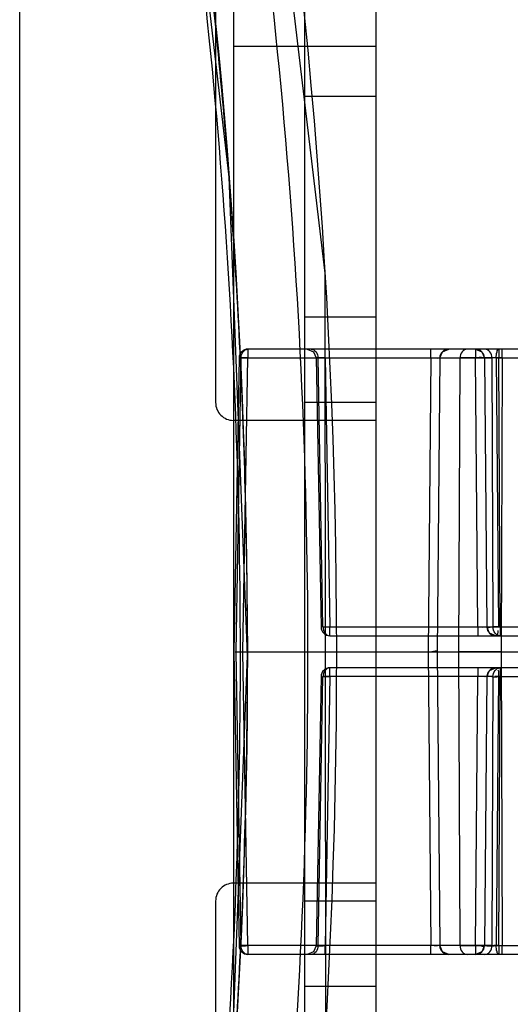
# Model space of a CAD drawing. Header units: millimetres. Extents: x 193 to 799, y 92 to 1287.
# Tile 28 of 55: x 218 to 232, y 1025 to 1053. Entities that reach past the tile are written whole.
import ezdxf

# ---------------------------------------------------------------- set-up
doc = ezdxf.new("R2010")
doc.units = ezdxf.units.MM
doc.header["$LTSCALE"] = 90.210878
doc.layers.get('0').update_dxf_attribs({"linetype": 'CONTINUOUS'})

msp = doc.modelspace()

# ---------------------------------------------------------------- linework, layer by layer
at = {"color": 7, "linetype": 'Continuous'}
for p, q in [((223.789, 1283.818), (223.789, 111.818)), ((225.789, 1283.818), (225.789, 111.818)), ((227.789, 1283.818), (227.789, 111.818)), ((217.789, 1005.318), (217.789, 1065.318)), ((223.289, 1053.318), (223.289, 1042.318)), ((227.789, 1052.318), (223.789, 1052.318)), ((227.789, 1050.918), (225.789, 1050.918)), ((227.789, 1044.718), (225.789, 1044.718)), ((224.198, 1043.818), (224.198, 1043.57)), ((248.973, 1043.818), (224.198, 1043.818)), ((226.363, 1043.57), (226.363, 1043.818)), ((229.332, 1043.57), (229.332, 1043.818)), ((230.588, 1043.818), (230.588, 1043.57)), ((231.241, 1043.818), (231.241, 1043.57)), ((231.336, 1043.57), (231.336, 1043.818)), ((223.948, 1043.572), (223.8, 1035.32)), ((224.001, 1043.57), (223.853, 1035.318)), ((224.001, 1043.57), (231.044, 1043.57)), ((224.05, 1035.318), (224.198, 1043.57)), ((226.113, 1043.572), (226.248, 1036.013)), ((226.301, 1036.015), (226.166, 1043.57)), ((226.363, 1043.57), (226.498, 1036.015)), ((229.332, 1043.57), (229.26, 1035.318)), ((229.582, 1043.57), (229.51, 1035.318)), ((230.119, 1035.318), (230.154, 1043.57)), ((230.654, 1036.015), (230.588, 1043.57)), ((230.838, 1043.57), (230.904, 1036.015)), ((231.044, 1043.57), (231.076, 1036.015)), ((231.166, 1043.57), (231.232, 1036.015)), ((231.166, 1043.57), (248.89, 1043.57)), ((231.273, 1036.015), (231.241, 1043.57)), ((231.336, 1043.57), (231.301, 1035.318)), ((227.789, 1042.318), (225.789, 1042.318)), ((227.789, 1041.818), (223.789, 1041.818)), ((226.301, 1036.015), (231.076, 1036.015)), ((226.498, 1035.768), (226.498, 1036.015)), ((230.654, 1036.015), (230.654, 1035.768)), ((231.232, 1036.015), (246.924, 1036.015)), ((231.273, 1036.015), (231.273, 1035.768)), ((226.498, 1035.768), (246.924, 1035.768)), ((223.8, 1035.318), (223.948, 1027.063)), ((223.842, 1035.318), (224.05, 1035.318)), ((223.853, 1035.318), (224.001, 1027.065)), ((223.853, 1035.318), (247.304, 1035.318)), ((224.198, 1027.065), (224.05, 1035.318)), ((229.26, 1035.318), (229.332, 1027.065)), ((229.51, 1035.318), (229.582, 1027.065)), ((230.154, 1027.065), (230.119, 1035.318)), ((231.301, 1035.318), (231.336, 1027.065)), ((226.498, 1034.62), (226.498, 1034.868)), ((246.924, 1034.868), (226.498, 1034.868)), ((230.654, 1034.868), (230.654, 1034.62)), ((231.273, 1034.868), (231.273, 1034.62)), ((226.248, 1034.622), (226.113, 1027.063)), ((226.166, 1027.065), (226.301, 1034.62)), ((231.076, 1034.62), (226.301, 1034.62)), ((226.498, 1034.62), (226.363, 1027.065)), ((230.588, 1027.065), (230.654, 1034.62)), ((230.904, 1034.62), (230.838, 1027.065)), ((231.076, 1034.62), (231.044, 1027.065)), ((231.232, 1034.62), (231.166, 1027.065)), ((231.232, 1034.62), (246.924, 1034.62)), ((231.241, 1027.065), (231.273, 1034.62)), ((227.789, 1028.818), (223.789, 1028.818)), ((223.289, 1028.318), (223.289, 1017.318)), ((227.789, 1028.318), (225.789, 1028.318)), ((231.044, 1027.065), (224.001, 1027.065)), ((224.198, 1027.065), (224.198, 1026.818)), ((226.363, 1026.818), (226.363, 1027.065)), ((229.332, 1026.818), (229.332, 1027.065)), ((230.588, 1027.065), (230.588, 1026.818)), ((231.166, 1027.065), (248.89, 1027.065)), ((231.241, 1027.065), (231.241, 1026.818)), ((231.336, 1026.818), (231.336, 1027.065)), ((248.973, 1026.818), (224.198, 1026.818)), ((227.789, 1025.918), (225.789, 1025.918))]:
    msp.add_line(p, q, dxfattribs=at)
for points in [[(223.889, 1003.592), (226.379, 1024.663), (226.369, 1045.95), (223.854, 1067.037)], [(222.128, 1008.442), (223.668, 1021.774), (224.184, 1035.216), (223.668, 1048.659), (222.128, 1061.991)], [(225.863, 1043.818), (226.038, 1043.746), (226.113, 1043.572)], [(229.582, 1043.57), (229.656, 1043.745), (229.832, 1043.818)], [(230.588, 1043.818), (230.764, 1043.745), (230.838, 1043.57)], [(231.154, 1035.768), (230.978, 1035.84), (230.904, 1036.015)], [(230.904, 1034.62), (230.978, 1034.795), (231.154, 1034.868)], [(226.113, 1027.063), (226.038, 1026.889), (225.863, 1026.818)], [(229.832, 1026.818), (229.656, 1026.89), (229.582, 1027.065)], [(230.838, 1027.065), (230.764, 1026.89), (230.588, 1026.818)]]:
    msp.add_lwpolyline(points, dxfattribs=at)
for centre, radius, start, end in [((46.689, 1035.217), 180, 349.88083, 10.18227), ((46.689, 1035.217), 177.5, 350.84662, 9.21787), ((224.198, 1043.568), 0.25, 90, 178.9749), ((229.832, 1043.568), 0.25, 90.0013, 179.5), ((230.588, 1043.568), 0.25, 0.5, 90), ((230.734, 483.383), 560.188, 89.93851, 90.0594), ((231.143, 1025.649), 17.921, 89.6851, 90.3149), ((223.789, 1042.318), 0.5, 180, 270.0004), ((226.498, 1036.018), 0.25, 181.0251, 270), ((231.154, 1036.018), 0.25, 180.5, 270), ((231.175, 1053.654), 17.639, 269.68, 270.32), ((226.498, 1034.618), 0.25, 90, 178.9749), ((231.154, 1034.618), 0.25, 90, 179.5), ((223.789, 1028.318), 0.5, 89.9996, 180), ((224.198, 1027.068), 0.25, 181.0251, 270), ((229.832, 1027.068), 0.25, 180.5, 270.0012), ((230.734, 1587.253), 560.188, 269.9406, 270.06149), ((230.588, 1027.068), 0.25, 270, 359.5)]:
    msp.add_arc(centre, radius, start, end, dxfattribs=at)
for points, knots in [([(222.935, 1003.766), (223.915, 1008.954), (225.394, 1019.443), (226.13, 1035.317), (225.375, 1051.189), (223.884, 1061.676), (222.898, 1066.862)], [0, 0, 0, 0, 0.249658, 0.500008, 0.750351, 1, 1, 1, 1]), ([(221.902, 1007.017), (222.333, 1009.665), (223.077, 1015.004), (223.826, 1023.082), (224.202, 1031.229), (224.197, 1039.399), (223.813, 1047.546), (223.055, 1055.624), (222.304, 1060.964), (221.87, 1063.613)], [0, 0, 0, 0, 0.1416, 0.284416, 0.428031, 0.571899, 0.715483, 0.858322, 1, 1, 1, 1]), ([(221.638, 1063.533), (223.185, 1054.223), (224.757, 1035.317), (223.206, 1016.409), (221.671, 1007.097)], [0, 0, 0, 0, 0.499992, 1, 1, 1, 1]), ([(224.001, 1043.57), (224.001, 1043.631), (224.032, 1043.751), (224.145, 1043.818), (224.198, 1043.818)], [0, 0, 0, 0, 0.541498, 1, 1, 1, 1]), ([(225.969, 1043.818), (226.021, 1043.818), (226.134, 1043.751), (226.165, 1043.631), (226.166, 1043.57)], [0, 0, 0, 0, 0.458503, 1, 1, 1, 1]), ([(230.351, 1043.818), (230.299, 1043.818), (230.185, 1043.751), (230.154, 1043.631), (230.154, 1043.57)], [0, 0, 0, 0, 0.458502, 1, 1, 1, 1]), ([(231.044, 1043.57), (231.044, 1043.631), (231.012, 1043.751), (230.899, 1043.818), (230.847, 1043.818)], [0, 0, 0, 0, 0.541498, 1, 1, 1, 1]), ([(231.166, 1043.57), (231.166, 1043.629), (231.171, 1043.704), (231.213, 1043.818), (231.243, 1043.818)], [0, 0, 0, 0, 0.660712, 1, 1, 1, 1]), ([(226.363, 1043.57), (226.288, 1043.571), (226.233, 1043.575), (226.094, 1043.572), (226.149, 1043.57), (226.166, 1043.57)], [0, 0, 0, 0, 0.754176, 0.830496, 1, 1, 1, 1]), ([(229.332, 1043.57), (229.363, 1043.57), (229.419, 1043.569), (229.503, 1043.575), (229.541, 1043.562), (229.582, 1043.577), (229.582, 1043.57)], [0, 0, 0, 0, 0.376986, 0.696204, 0.917312, 1, 1, 1, 1]), ([(231.166, 1043.57), (231.128, 1043.57), (231.053, 1043.572), (230.958, 1043.569), (230.882, 1043.575), (230.854, 1043.568), (230.838, 1043.572), (230.838, 1043.57)], [0, 0, 0, 0, 0.348511, 0.670877, 0.907786, 0.975668, 1, 1, 1, 1]), ([(226.301, 1036.015), (226.301, 1035.954), (226.333, 1035.835), (226.446, 1035.768), (226.498, 1035.768)], [0, 0, 0, 0, 0.541498, 1, 1, 1, 1]), ([(230.654, 1036.015), (230.685, 1036.015), (230.741, 1036.016), (230.824, 1036.01), (230.863, 1036.023), (230.904, 1036.009), (230.904, 1036.015)], [0, 0, 0, 0, 0.376986, 0.696204, 0.917312, 1, 1, 1, 1]), ([(231.232, 1036.015), (231.17, 1036.015), (231.091, 1036.043), (230.904, 1035.967), (230.904, 1036.015)], [0, 0, 0, 0, 0.561078, 1, 1, 1, 1]), ([(231.273, 1035.768), (231.221, 1035.768), (231.108, 1035.835), (231.077, 1035.954), (231.076, 1036.015)], [0, 0, 0, 0, 0.458502, 1, 1, 1, 1]), ([(231.301, 1035.318), (231.188, 1035.318), (230.969, 1035.319), (230.654, 1035.319), (230.373, 1035.319), (230.198, 1035.318), (230.119, 1035.318)], [0, 0, 0, 0, 0.285469, 0.556306, 0.798623, 1, 1, 1, 1]), ([(226.498, 1034.868), (226.446, 1034.868), (226.333, 1034.801), (226.301, 1034.681), (226.301, 1034.62)], [0, 0, 0, 0, 0.458502, 1, 1, 1, 1]), ([(231.076, 1034.62), (231.077, 1034.681), (231.108, 1034.801), (231.221, 1034.868), (231.273, 1034.868)], [0, 0, 0, 0, 0.541498, 1, 1, 1, 1]), ([(230.904, 1034.62), (230.904, 1034.627), (230.863, 1034.612), (230.824, 1034.625), (230.741, 1034.619), (230.685, 1034.62), (230.654, 1034.62)], [0, 0, 0, 0, 0.082662, 0.303726, 0.622934, 1, 1, 1, 1]), ([(230.904, 1034.62), (230.904, 1034.668), (231.091, 1034.592), (231.17, 1034.621), (231.232, 1034.62)], [0, 0, 0, 0, 0.438922, 1, 1, 1, 1]), ([(224.198, 1026.818), (224.145, 1026.818), (224.032, 1026.885), (224.001, 1027.004), (224.001, 1027.065)], [0, 0, 0, 0, 0.458502, 1, 1, 1, 1]), ([(226.166, 1027.065), (226.165, 1027.004), (226.134, 1026.885), (226.021, 1026.818), (225.969, 1026.818)], [0, 0, 0, 0, 0.541495, 1, 1, 1, 1]), ([(226.166, 1027.065), (226.149, 1027.065), (226.094, 1027.064), (226.233, 1027.06), (226.288, 1027.064), (226.363, 1027.065)], [0, 0, 0, 0, 0.169532, 0.245813, 1, 1, 1, 1]), ([(229.582, 1027.065), (229.582, 1027.059), (229.541, 1027.073), (229.503, 1027.06), (229.419, 1027.066), (229.363, 1027.065), (229.332, 1027.065)], [0, 0, 0, 0, 0.082662, 0.303726, 0.622934, 1, 1, 1, 1]), ([(230.154, 1027.065), (230.154, 1027.004), (230.185, 1026.885), (230.299, 1026.818), (230.351, 1026.818)], [0, 0, 0, 0, 0.541498, 1, 1, 1, 1]), ([(230.838, 1027.065), (230.838, 1027.063), (230.854, 1027.068), (230.882, 1027.06), (230.958, 1027.066), (231.053, 1027.063), (231.128, 1027.065), (231.166, 1027.065)], [0, 0, 0, 0, 0.02433, 0.092207, 0.329106, 0.651469, 1, 1, 1, 1]), ([(230.847, 1026.818), (230.899, 1026.818), (231.012, 1026.885), (231.044, 1027.004), (231.044, 1027.065)], [0, 0, 0, 0, 0.458502, 1, 1, 1, 1]), ([(231.243, 1026.818), (231.213, 1026.818), (231.171, 1026.931), (231.166, 1027.006), (231.166, 1027.065)], [0, 0, 0, 0, 0.339293, 1, 1, 1, 1])]:
    msp.add_open_spline(points, degree=3, knots=knots, dxfattribs=at)
for points in [[(224.198, 1043.57), (224.133, 1043.571), (223.938, 1043.574), (224.003, 1043.572)], [(230.588, 1043.57), (230.647, 1043.57), (230.764, 1043.63), (230.765, 1043.571)], [(226.498, 1036.015), (226.433, 1036.014), (226.238, 1036.011), (226.303, 1036.013)], [(231.154, 1035.768), (231.21, 1035.768), (231.225, 1035.864), (231.225, 1035.92)], [(229.51, 1035.318), (229.51, 1035.369), (229.407, 1035.319), (229.356, 1035.318)], [(231.232, 1034.62), (231.231, 1034.679), (231.268, 1034.795), (231.209, 1034.795)], [(226.301, 1034.62), (226.235, 1034.622), (226.432, 1034.621), (226.498, 1034.62)], [(231.273, 1034.62), (231.226, 1034.62), (231.178, 1034.62), (231.13, 1034.62)], [(224.001, 1027.065), (223.935, 1027.063), (224.132, 1027.064), (224.198, 1027.065)], [(230.838, 1027.065), (230.837, 1027.014), (230.735, 1027.064), (230.684, 1027.065)], [(231.241, 1027.065), (231.194, 1027.065), (231.146, 1027.065), (231.098, 1027.065)]]:
    msp.add_open_spline(points, degree=3, dxfattribs=at)

doc.saveas('drawing.dxf')
